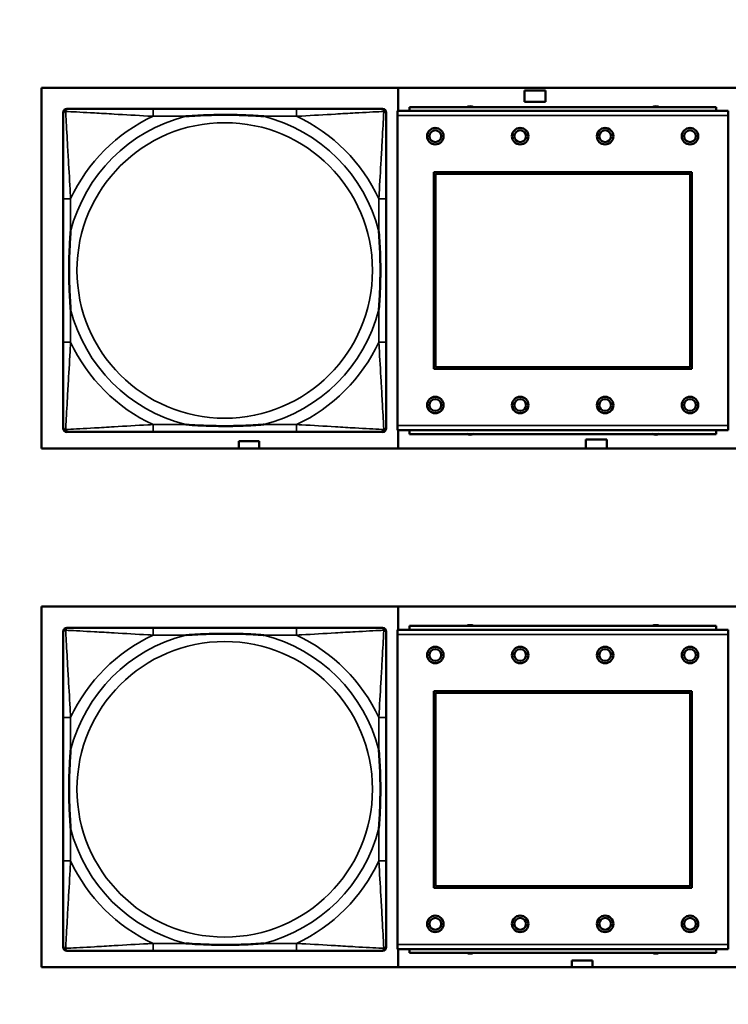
# Model space of a CAD drawing. Header units: inches. Extents: x 0.2 to 58.8, y 1.7 to 68.8.
# Tile 242 of 256: x 50.1 to 51.6, y 44.7 to 46.8. Entities that reach past the tile are written whole.
import ezdxf

# ---------------------------------------------------------------- set-up
doc = ezdxf.new("R2010")
doc.units = ezdxf.units.IN
doc.header["$MEASUREMENT"] = 0
for name, color, linetype, lineweight in [('Dimension (ANSI)', 7, 'Continuous', 25), ('Visible (ANSI)', 7, 'Continuous', 50), ('Visible Narrow (ANSI)', 7, 'Continuous', 35)]:
    doc.layers.add(name, color=color, linetype=linetype, lineweight=lineweight)
doc.styles.add('Note Text (ANSI)', font='tahoma.ttf')
doc.dimstyles.new('Default (ANSI)', dxfattribs={"dimtxt": 0.5, "dimasz": 0.098425, "dimexe": 0.125, "dimexo": 0.0625, "dimgap": 0.031496, "dimtad": 0, "dimtih": 1, "dimtoh": 1, "dimrnd": 1e-08, "dimzin": 4, "dimdsep": 46, "dimtxsty": 'Note Text (ANSI)', "dimcen": 0.09, "dimdle": 0.393701, "dimclrd": 256, "dimclre": 256, "dimclrt": 256, "dimadec": 0, "dimazin": 1, "dimtfac": 1, "dimtofl": 0, "dimtmove": 0, "dimatfit": 3, "dimfxl": 1, "dimtolj": 1, "dimtzin": 4, "dimlwd": -1, "dimlwe": -1, "dimarcsym": 0})

# ---------------------------------------------------------------- blocks, each defined once
blk = doc.blocks.new('*D10')
at = {"layer": 'Defpoints', "color": 0}
for p in [(53.6854, 65.0122), (49.0566, 40.8796), (56.9137, 40.8796)]:
    blk.add_point(p, dxfattribs=at)
at = {"layer": 'Dimension (ANSI)'}
for p, q in [((53.7479, 65.0122), (57.0387, 65.0122)), ((56.9137, 64.9138), (56.9137, 55.1839)), ((56.9137, 40.978), (56.9137, 54.4668)), ((49.1191, 40.8796), (57.0387, 40.8796))]:
    blk.add_line(p, q, dxfattribs=at)
for points in [[(56.8973, 64.9138), (56.9301, 64.9138), (56.9137, 65.0122)], [(56.8973, 40.978), (56.9301, 40.978), (56.9137, 40.8796)]]:
    blk.add_solid(points, dxfattribs=at)
at = {"layer": 'Dimension (ANSI)', "insert": (54.8793, 55.1524), "char_height": 0.5, "attachment_point": 1, "style": 'Note Text (ANSI)'}
blk.add_mtext('\\A1;24.13 [613.0]', dxfattribs=at)

msp = doc.modelspace()

# ---------------------------------------------------------------- linework, layer by layer
at = {"layer": 'Visible (ANSI)'}
for p, q in [((50.1552, 45.8777), (50.1552, 46.6427)), ((50.1552, 46.6427), (52.3602, 46.6427)), ((50.9115, 46.5934), (50.9115, 46.6427)), ((51.1795, 46.6129), (51.1795, 46.6369)), ((51.1795, 46.6369), (51.2235, 46.6369)), ((51.2235, 46.6369), (51.2235, 46.6129)), ((50.209, 46.5977), (50.213, 46.5977)), ((50.6957, 46.5977), (50.3917, 46.5977)), ((50.8744, 46.5977), (50.8783, 46.5977)), ((51.5856, 46.6014), (50.9356, 46.6014)), ((50.9356, 46.5934), (50.9356, 46.6014)), ((51.2235, 46.6129), (51.1795, 46.6129)), ((51.5856, 46.6014), (51.5856, 46.5934)), ((50.2012, 45.9205), (50.2012, 46.5898)), ((50.8862, 46.5898), (50.8862, 46.5859)), ((51.6111, 46.5934), (50.9101, 46.5934)), ((50.9101, 46.5834), (50.9101, 46.5934)), ((50.9101, 46.5834), (50.9101, 45.9264)), ((51.6111, 46.5934), (51.6111, 46.5834)), ((51.6111, 45.9264), (51.6111, 46.5834)), ((50.9871, 46.0464), (50.9871, 46.4634)), ((50.9871, 46.4634), (51.5341, 46.4634)), ((50.9907, 46.4598), (51.5305, 46.4598)), ((50.9907, 46.05), (50.9907, 46.4598)), ((51.5305, 46.4598), (51.5305, 46.05)), ((51.5341, 46.4634), (51.5341, 46.0464)), ((50.2012, 46.4072), (50.2012, 46.1032)), ((50.8862, 46.1032), (50.8862, 46.4072)), ((51.5341, 46.0464), (50.9871, 46.0464)), ((51.5305, 46.05), (50.9907, 46.05)), ((50.9101, 45.9164), (50.9101, 45.9264)), ((51.6111, 45.9264), (51.6111, 45.9164)), ((50.8783, 45.9127), (50.209, 45.9127)), ((50.3917, 45.9127), (50.6957, 45.9127)), ((50.8862, 45.9245), (50.8862, 45.9205)), ((50.9101, 45.9164), (51.6111, 45.9164)), ((50.9115, 45.8777), (50.9115, 45.9164)), ((50.9356, 45.9164), (50.9356, 45.9084)), ((51.5856, 45.9084), (50.9356, 45.9084)), ((51.5856, 45.9084), (51.5856, 45.9164)), ((50.5735, 45.8777), (50.5735, 45.8929)), ((50.5735, 45.8929), (50.6165, 45.8929)), ((50.6165, 45.8929), (50.6165, 45.8777)), ((51.3095, 45.8969), (51.3535, 45.8969)), ((51.3095, 45.8777), (51.3095, 45.8969)), ((51.3535, 45.8969), (51.3535, 45.8777)), ((52.3602, 45.8777), (50.1552, 45.8777)), ((50.1552, 44.7777), (50.1552, 45.5427)), ((50.1552, 45.5427), (52.3602, 45.5427)), ((50.9115, 45.4934), (50.9115, 45.5427)), ((50.2012, 44.8205), (50.2012, 45.4898)), ((50.209, 45.4977), (50.213, 45.4977)), ((50.6957, 45.4977), (50.3917, 45.4977)), ((50.8744, 45.4977), (50.8783, 45.4977)), ((50.8862, 45.4898), (50.8862, 45.4859)), ((51.6111, 45.4934), (50.9101, 45.4934)), ((50.9101, 45.4834), (50.9101, 45.4934)), ((51.5856, 45.5014), (50.9356, 45.5014)), ((50.9356, 45.4934), (50.9356, 45.5014)), ((51.5856, 45.5014), (51.5856, 45.4934)), ((51.6111, 45.4934), (51.6111, 45.4834)), ((50.9101, 45.4834), (50.9101, 44.8264)), ((51.6111, 44.8264), (51.6111, 45.4834)), ((50.9871, 44.9464), (50.9871, 45.3634)), ((50.9871, 45.3634), (51.5341, 45.3634)), ((51.5341, 45.3634), (51.5341, 44.9464)), ((50.9907, 45.3598), (51.5305, 45.3598)), ((50.9907, 44.95), (50.9907, 45.3598)), ((51.5305, 45.3598), (51.5305, 44.95)), ((50.2012, 45.3072), (50.2012, 45.0032)), ((50.8862, 45.0032), (50.8862, 45.3072)), ((51.5341, 44.9464), (50.9871, 44.9464)), ((51.5305, 44.95), (50.9907, 44.95)), ((50.8862, 44.8245), (50.8862, 44.8205)), ((50.9101, 44.8164), (50.9101, 44.8264)), ((51.6111, 44.8264), (51.6111, 44.8164)), ((50.8783, 44.8127), (50.209, 44.8127)), ((50.3917, 44.8127), (50.6957, 44.8127)), ((50.9101, 44.8164), (51.6111, 44.8164)), ((50.9115, 44.7777), (50.9115, 44.8164)), ((50.9356, 44.8164), (50.9356, 44.8084)), ((51.5856, 44.8084), (50.9356, 44.8084)), ((51.5856, 44.8084), (51.5856, 44.8164)), ((51.2795, 44.7777), (51.2795, 44.7919)), ((51.2795, 44.7919), (51.3235, 44.7919)), ((51.3235, 44.7919), (51.3235, 44.7777)), ((52.3602, 44.7777), (50.1552, 44.7777))]:
    msp.add_line(p, q, dxfattribs=at)
for centre, radius in [((50.9901, 46.5398), 0.0175), ((50.9901, 46.5398), 0.0125), ((51.1701, 46.5398), 0.0175), ((51.1701, 46.5398), 0.0125), ((51.3501, 46.5398), 0.0175), ((51.3501, 46.5398), 0.0125), ((51.5301, 46.5398), 0.0175), ((51.5301, 46.5398), 0.0125), ((50.9901, 45.9698), 0.0175), ((50.9901, 45.9698), 0.0125), ((51.1701, 45.9698), 0.0175), ((51.1701, 45.9698), 0.0125), ((51.3501, 45.9698), 0.0175), ((51.3501, 45.9698), 0.0125), ((51.5301, 45.9698), 0.0175), ((51.5301, 45.9698), 0.0125), ((50.9901, 45.4398), 0.0175), ((50.9901, 45.4398), 0.0125), ((51.1701, 45.4398), 0.0175), ((51.1701, 45.4398), 0.0125), ((51.3501, 45.4398), 0.0175), ((51.3501, 45.4398), 0.0125), ((51.5301, 45.4398), 0.0175), ((51.5301, 45.4398), 0.0125), ((50.9901, 44.8698), 0.0175), ((50.9901, 44.8698), 0.0125), ((51.1701, 44.8698), 0.0175), ((51.1701, 44.8698), 0.0125), ((51.3501, 44.8698), 0.0175), ((51.3501, 44.8698), 0.0125), ((51.5301, 44.8698), 0.0175), ((51.5301, 44.8698), 0.0125)]:
    msp.add_circle(centre, radius, dxfattribs=at)
for centre, radius, start, end in [((50.213, 46.5859), 0.0118, 90, 180), ((50.209, 46.5898), 0.00787, 90, 180), ((50.8744, 46.5859), 0.0118, 0, 90), ((50.8783, 46.5898), 0.00787, 0, 90), ((51.064, 46.5858), 0.0175, 63.5005, 116.4995), ((51.4577, 46.5858), 0.0175, 63.5005, 116.4995), ((50.213, 45.9245), 0.0118, 180, 270), ((50.209, 45.9205), 0.00787, 180, 270), ((50.8744, 45.9245), 0.0118, 270, 360), ((50.8783, 45.9205), 0.00787, 270, 0), ((51.064, 45.9244), 0.0175, 245.4758, 294.5242), ((51.4577, 45.9244), 0.0175, 245.4758, 294.5242), ((50.213, 45.4859), 0.0118, 90, 180), ((50.209, 45.4898), 0.00787, 90, 180), ((50.8744, 45.4859), 0.0118, 0, 90), ((50.8783, 45.4898), 0.00787, 0, 90), ((51.064, 45.4858), 0.0175, 63.5005, 116.4995), ((51.4577, 45.4858), 0.0175, 63.5005, 116.4995), ((50.213, 44.8245), 0.0118, 180, 270), ((50.209, 44.8205), 0.00787, 180, 270), ((50.8744, 44.8245), 0.0118, 270, 360), ((50.8783, 44.8205), 0.00787, 270, 0), ((51.064, 44.8244), 0.0175, 245.4758, 294.5242), ((51.4577, 44.8244), 0.0175, 245.4758, 294.5242)]:
    msp.add_arc(centre, radius, start, end, dxfattribs=at)
for points, knots in [([(50.3917, 46.5977), (50.3882, 46.5977), (50.3846, 46.5977), (50.381, 46.5977), (50.3478, 46.5977), (50.3141, 46.5977), (50.2832, 46.5977), (50.2563, 46.5977), (50.2307, 46.5977), (50.2173, 46.5977), (50.2157, 46.5977), (50.2142, 46.5977), (50.213, 46.5977)], [0, 0, 0, 0, 0.0272471, 0.0272471, 0.0272471, 0.2790553, 0.2790553, 0.2790553, 0.4988354, 0.4988354, 0.4988354, 0.5252205, 0.5252205, 0.5252205, 0.5252205]), ([(50.8744, 46.5977), (50.8595, 46.5977), (50.8179, 46.5977), (50.7773, 46.5977), (50.7507, 46.5977), (50.7229, 46.5977), (50.6957, 46.5977)], [-0.5252205, -0.5252205, -0.5252205, -0.5252205, -0.20743, -0.20743, -0.20743, 0, 0, 0, 0]), ([(50.2012, 46.5859), (50.2012, 46.571), (50.2012, 46.5294), (50.2012, 46.4888), (50.2012, 46.4622), (50.2012, 46.4344), (50.2012, 46.4072)], [-0.5252205, -0.5252205, -0.5252205, -0.5252205, -0.20743, -0.20743, -0.20743, 0, 0, 0, 0]), ([(50.4609, 46.582), (50.4614, 46.582), (50.4618, 46.582), (50.4783, 46.5833), (50.4944, 46.5841), (50.5173, 46.5848), (50.524, 46.585), (50.5332, 46.5851), (50.5357, 46.5851), (50.5398, 46.5851), (50.5414, 46.5851), (50.5445, 46.5851), (50.546, 46.5851), (50.5496, 46.5851), (50.5516, 46.5851), (50.5578, 46.5851), (50.562, 46.585), (50.5717, 46.5848), (50.5773, 46.5846), (50.597, 46.5839), (50.6111, 46.5831), (50.6256, 46.582), (50.626, 46.582), (50.6264, 46.582)], [-0.416114, -0.416114, -0.416114, -0.416114, -0.4127691, -0.4127691, -0.2896446, -0.2896446, -0.2388934, -0.2388934, -0.2201881, -0.2201881, -0.2080204, -0.2080204, -0.196499, -0.196499, -0.1809939, -0.1809939, -0.149741, -0.149741, -0.1073162, -0.1073162, 0, 0, 0.0033356, 0.0033356, 0.0033356, 0.0033356]), ([(50.8862, 46.4072), (50.8862, 46.4107), (50.8862, 46.4143), (50.8862, 46.4179), (50.8862, 46.4511), (50.8862, 46.4848), (50.8862, 46.5157), (50.8862, 46.5426), (50.8862, 46.5682), (50.8862, 46.5816), (50.8862, 46.5832), (50.8862, 46.5847), (50.8862, 46.5859)], [0, 0, 0, 0, 0.0272471, 0.0272471, 0.0272471, 0.2790553, 0.2790553, 0.2790553, 0.4988354, 0.4988354, 0.4988354, 0.5252205, 0.5252205, 0.5252205, 0.5252205]), ([(50.2169, 46.1724), (50.2169, 46.1729), (50.2169, 46.1733), (50.2156, 46.1898), (50.2148, 46.2059), (50.2141, 46.2288), (50.2139, 46.2355), (50.2138, 46.2447), (50.2138, 46.2472), (50.2138, 46.2513), (50.2138, 46.2529), (50.2138, 46.256), (50.2138, 46.2575), (50.2138, 46.2611), (50.2138, 46.2631), (50.2138, 46.2693), (50.2139, 46.2735), (50.2141, 46.2832), (50.2143, 46.2888), (50.215, 46.3085), (50.2158, 46.3226), (50.2169, 46.3371), (50.2169, 46.3375), (50.2169, 46.3379)], [-0.416114, -0.416114, -0.416114, -0.416114, -0.4127691, -0.4127691, -0.2896446, -0.2896446, -0.2388934, -0.2388934, -0.2201881, -0.2201881, -0.2080204, -0.2080204, -0.196499, -0.196499, -0.1809939, -0.1809939, -0.149741, -0.149741, -0.1073162, -0.1073162, 0, 0, 0.0033356, 0.0033356, 0.0033356, 0.0033356]), ([(50.8705, 46.3379), (50.8705, 46.3375), (50.8705, 46.3371), (50.8718, 46.3206), (50.8726, 46.3045), (50.8733, 46.2816), (50.8735, 46.2749), (50.8736, 46.2657), (50.8736, 46.2632), (50.8736, 46.2591), (50.8736, 46.2575), (50.8736, 46.2544), (50.8736, 46.2529), (50.8736, 46.2493), (50.8736, 46.2472), (50.8736, 46.2411), (50.8735, 46.2369), (50.8733, 46.2272), (50.8731, 46.2216), (50.8724, 46.2018), (50.8716, 46.1878), (50.8705, 46.1733), (50.8705, 46.1729), (50.8705, 46.1724)], [-0.416114, -0.416114, -0.416114, -0.416114, -0.4127691, -0.4127691, -0.2896446, -0.2896446, -0.2388934, -0.2388934, -0.2201881, -0.2201881, -0.2080204, -0.2080204, -0.196499, -0.196499, -0.1809939, -0.1809939, -0.149741, -0.149741, -0.1073162, -0.1073162, 0, 0, 0.0033356, 0.0033356, 0.0033356, 0.0033356]), ([(50.2012, 46.1032), (50.2012, 46.076), (50.2012, 46.0482), (50.2012, 46.0216), (50.2012, 45.981), (50.2012, 45.9394), (50.2012, 45.9245)], [3.9382945, 3.9382945, 3.9382945, 3.9382945, 4.1457245, 4.1457245, 4.1457245, 4.463515, 4.463515, 4.463515, 4.463515]), ([(50.8862, 45.9245), (50.8862, 45.9394), (50.8862, 45.981), (50.8862, 46.0216), (50.8862, 46.0482), (50.8862, 46.076), (50.8862, 46.1032)], [-0.5252205, -0.5252205, -0.5252205, -0.5252205, -0.20743, -0.20743, -0.20743, 0, 0, 0, 0]), ([(50.6264, 45.9284), (50.626, 45.9284), (50.6256, 45.9284), (50.6111, 45.9273), (50.597, 45.9265), (50.5773, 45.9258), (50.5717, 45.9256), (50.562, 45.9254), (50.5578, 45.9253), (50.5516, 45.9253), (50.5496, 45.9253), (50.546, 45.9253), (50.5445, 45.9253), (50.5414, 45.9253), (50.5398, 45.9253), (50.5357, 45.9253), (50.5332, 45.9253), (50.524, 45.9254), (50.5173, 45.9256), (50.4944, 45.9263), (50.4783, 45.9271), (50.4618, 45.9284), (50.4614, 45.9284), (50.4609, 45.9284)], [-0.4149464, -0.4149464, -0.4149464, -0.4149464, -0.41162, -0.41162, -0.3046026, -0.3046026, -0.2622958, -0.2622958, -0.23113, -0.23113, -0.215668, -0.215668, -0.2041787, -0.2041787, -0.1920448, -0.1920448, -0.1733916, -0.1733916, -0.1227817, -0.1227817, 0, 0, 0.0033356, 0.0033356, 0.0033356, 0.0033356]), ([(50.213, 45.9127), (50.2279, 45.9127), (50.2695, 45.9127), (50.3101, 45.9127), (50.3367, 45.9127), (50.3645, 45.9127), (50.3917, 45.9127)], [-0.5252205, -0.5252205, -0.5252205, -0.5252205, -0.20743, -0.20743, -0.20743, 0, 0, 0, 0]), ([(50.6957, 45.9127), (50.7229, 45.9127), (50.7507, 45.9127), (50.7773, 45.9127), (50.8179, 45.9127), (50.8595, 45.9127), (50.8744, 45.9127)], [3.9382945, 3.9382945, 3.9382945, 3.9382945, 4.1457245, 4.1457245, 4.1457245, 4.463515, 4.463515, 4.463515, 4.463515]), ([(50.3917, 45.4977), (50.3882, 45.4977), (50.3846, 45.4977), (50.381, 45.4977), (50.3478, 45.4977), (50.3141, 45.4977), (50.2832, 45.4977), (50.2563, 45.4977), (50.2307, 45.4977), (50.2173, 45.4977), (50.2157, 45.4977), (50.2142, 45.4977), (50.213, 45.4977)], [0, 0, 0, 0, 0.0272471, 0.0272471, 0.0272471, 0.2790553, 0.2790553, 0.2790553, 0.4988354, 0.4988354, 0.4988354, 0.5252205, 0.5252205, 0.5252205, 0.5252205]), ([(50.8744, 45.4977), (50.8595, 45.4977), (50.8179, 45.4977), (50.7773, 45.4977), (50.7507, 45.4977), (50.7229, 45.4977), (50.6957, 45.4977)], [-0.5252205, -0.5252205, -0.5252205, -0.5252205, -0.20743, -0.20743, -0.20743, 0, 0, 0, 0]), ([(50.2012, 45.4859), (50.2012, 45.471), (50.2012, 45.4294), (50.2012, 45.3888), (50.2012, 45.3622), (50.2012, 45.3344), (50.2012, 45.3072)], [-0.5252205, -0.5252205, -0.5252205, -0.5252205, -0.20743, -0.20743, -0.20743, 0, 0, 0, 0]), ([(50.4609, 45.482), (50.4614, 45.482), (50.4618, 45.482), (50.4783, 45.4833), (50.4944, 45.4841), (50.5173, 45.4848), (50.524, 45.485), (50.5332, 45.4851), (50.5357, 45.4851), (50.5398, 45.4851), (50.5414, 45.4851), (50.5445, 45.4851), (50.546, 45.4851), (50.5496, 45.4851), (50.5516, 45.4851), (50.5578, 45.4851), (50.562, 45.485), (50.5717, 45.4848), (50.5773, 45.4846), (50.597, 45.4839), (50.6111, 45.4831), (50.6256, 45.482), (50.626, 45.482), (50.6264, 45.482)], [-0.416114, -0.416114, -0.416114, -0.416114, -0.4127691, -0.4127691, -0.2896446, -0.2896446, -0.2388934, -0.2388934, -0.2201881, -0.2201881, -0.2080204, -0.2080204, -0.196499, -0.196499, -0.1809939, -0.1809939, -0.149741, -0.149741, -0.1073162, -0.1073162, 0, 0, 0.0033356, 0.0033356, 0.0033356, 0.0033356]), ([(50.8862, 45.3072), (50.8862, 45.3107), (50.8862, 45.3143), (50.8862, 45.3179), (50.8862, 45.3511), (50.8862, 45.3848), (50.8862, 45.4157), (50.8862, 45.4426), (50.8862, 45.4682), (50.8862, 45.4816), (50.8862, 45.4832), (50.8862, 45.4847), (50.8862, 45.4859)], [0, 0, 0, 0, 0.0272471, 0.0272471, 0.0272471, 0.2790553, 0.2790553, 0.2790553, 0.4988354, 0.4988354, 0.4988354, 0.5252205, 0.5252205, 0.5252205, 0.5252205]), ([(50.2169, 45.0724), (50.2169, 45.0729), (50.2169, 45.0733), (50.2156, 45.0898), (50.2148, 45.1059), (50.2141, 45.1288), (50.2139, 45.1355), (50.2138, 45.1447), (50.2138, 45.1472), (50.2138, 45.1513), (50.2138, 45.1529), (50.2138, 45.156), (50.2138, 45.1575), (50.2138, 45.1611), (50.2138, 45.1631), (50.2138, 45.1693), (50.2139, 45.1735), (50.2141, 45.1832), (50.2143, 45.1888), (50.215, 45.2085), (50.2158, 45.2226), (50.2169, 45.2371), (50.2169, 45.2375), (50.2169, 45.2379)], [-0.416114, -0.416114, -0.416114, -0.416114, -0.4127691, -0.4127691, -0.2896446, -0.2896446, -0.2388934, -0.2388934, -0.2201881, -0.2201881, -0.2080204, -0.2080204, -0.196499, -0.196499, -0.1809939, -0.1809939, -0.149741, -0.149741, -0.1073162, -0.1073162, 0, 0, 0.0033356, 0.0033356, 0.0033356, 0.0033356]), ([(50.8705, 45.2379), (50.8705, 45.2375), (50.8705, 45.2371), (50.8718, 45.2206), (50.8726, 45.2045), (50.8733, 45.1816), (50.8735, 45.1749), (50.8736, 45.1657), (50.8736, 45.1632), (50.8736, 45.1591), (50.8736, 45.1575), (50.8736, 45.1544), (50.8736, 45.1529), (50.8736, 45.1493), (50.8736, 45.1472), (50.8736, 45.1411), (50.8735, 45.1369), (50.8733, 45.1272), (50.8731, 45.1216), (50.8724, 45.1018), (50.8716, 45.0878), (50.8705, 45.0733), (50.8705, 45.0729), (50.8705, 45.0724)], [-0.416114, -0.416114, -0.416114, -0.416114, -0.4127691, -0.4127691, -0.2896446, -0.2896446, -0.2388934, -0.2388934, -0.2201881, -0.2201881, -0.2080204, -0.2080204, -0.196499, -0.196499, -0.1809939, -0.1809939, -0.149741, -0.149741, -0.1073162, -0.1073162, 0, 0, 0.0033356, 0.0033356, 0.0033356, 0.0033356]), ([(50.2012, 45.0032), (50.2012, 44.976), (50.2012, 44.9482), (50.2012, 44.9216), (50.2012, 44.881), (50.2012, 44.8394), (50.2012, 44.8245)], [3.9382945, 3.9382945, 3.9382945, 3.9382945, 4.1457245, 4.1457245, 4.1457245, 4.463515, 4.463515, 4.463515, 4.463515]), ([(50.8862, 44.8245), (50.8862, 44.8394), (50.8862, 44.881), (50.8862, 44.9216), (50.8862, 44.9482), (50.8862, 44.976), (50.8862, 45.0032)], [-0.5252205, -0.5252205, -0.5252205, -0.5252205, -0.20743, -0.20743, -0.20743, 0, 0, 0, 0]), ([(50.6264, 44.8284), (50.626, 44.8284), (50.6256, 44.8284), (50.6111, 44.8273), (50.597, 44.8265), (50.5773, 44.8258), (50.5717, 44.8256), (50.562, 44.8254), (50.5578, 44.8253), (50.5516, 44.8253), (50.5496, 44.8253), (50.546, 44.8253), (50.5445, 44.8253), (50.5414, 44.8253), (50.5398, 44.8253), (50.5357, 44.8253), (50.5332, 44.8253), (50.524, 44.8254), (50.5173, 44.8256), (50.4944, 44.8263), (50.4783, 44.8271), (50.4618, 44.8284), (50.4614, 44.8284), (50.4609, 44.8284)], [-0.4149464, -0.4149464, -0.4149464, -0.4149464, -0.41162, -0.41162, -0.3046026, -0.3046026, -0.2622958, -0.2622958, -0.23113, -0.23113, -0.215668, -0.215668, -0.2041787, -0.2041787, -0.1920448, -0.1920448, -0.1733916, -0.1733916, -0.1227817, -0.1227817, 0, 0, 0.0033356, 0.0033356, 0.0033356, 0.0033356]), ([(50.213, 44.8127), (50.2279, 44.8127), (50.2695, 44.8127), (50.3101, 44.8127), (50.3367, 44.8127), (50.3645, 44.8127), (50.3917, 44.8127)], [-0.5252205, -0.5252205, -0.5252205, -0.5252205, -0.20743, -0.20743, -0.20743, 0, 0, 0, 0]), ([(50.6957, 44.8127), (50.7229, 44.8127), (50.7507, 44.8127), (50.7773, 44.8127), (50.8179, 44.8127), (50.8595, 44.8127), (50.8744, 44.8127)], [3.9382945, 3.9382945, 3.9382945, 3.9382945, 4.1457245, 4.1457245, 4.1457245, 4.463515, 4.463515, 4.463515, 4.463515])]:
    msp.add_open_spline(points, degree=3, knots=knots, dxfattribs=at)
at = {"layer": 'Visible Narrow (ANSI)'}
for p, q in [((50.3917, 46.5977), (50.3917, 46.582)), ((50.6957, 46.5977), (50.6957, 46.582)), ((50.3917, 46.582), (50.4609, 46.582)), ((50.6264, 46.582), (50.6957, 46.582)), ((50.9101, 46.5834), (51.6111, 46.5834)), ((50.2169, 46.4072), (50.2012, 46.4072)), ((50.2169, 46.3379), (50.2169, 46.4072)), ((50.8862, 46.4072), (50.8705, 46.4072)), ((50.8705, 46.4072), (50.8705, 46.3379)), ((50.2169, 46.1032), (50.2169, 46.1724)), ((50.8705, 46.1724), (50.8705, 46.1032)), ((50.2169, 46.1032), (50.2012, 46.1032)), ((50.8862, 46.1032), (50.8705, 46.1032)), ((50.3917, 45.9284), (50.3917, 45.9127)), ((50.4609, 45.9284), (50.3917, 45.9284)), ((50.6957, 45.9284), (50.6264, 45.9284)), ((50.6957, 45.9284), (50.6957, 45.9127)), ((51.6111, 45.9264), (50.9101, 45.9264)), ((50.3917, 45.4977), (50.3917, 45.482)), ((50.6957, 45.4977), (50.6957, 45.482)), ((50.3917, 45.482), (50.4609, 45.482)), ((50.6264, 45.482), (50.6957, 45.482)), ((50.9101, 45.4834), (51.6111, 45.4834)), ((50.2169, 45.3072), (50.2012, 45.3072)), ((50.2169, 45.2379), (50.2169, 45.3072)), ((50.8862, 45.3072), (50.8705, 45.3072)), ((50.8705, 45.3072), (50.8705, 45.2379)), ((50.2169, 45.0032), (50.2169, 45.0724)), ((50.8705, 45.0724), (50.8705, 45.0032)), ((50.2169, 45.0032), (50.2012, 45.0032)), ((50.8862, 45.0032), (50.8705, 45.0032)), ((50.3917, 44.8284), (50.3917, 44.8127)), ((50.4609, 44.8284), (50.3917, 44.8284)), ((50.6957, 44.8284), (50.6264, 44.8284)), ((50.6957, 44.8284), (50.6957, 44.8127)), ((51.6111, 44.8264), (50.9101, 44.8264))]:
    msp.add_line(p, q, dxfattribs=at)
for centre in [(50.5437, 46.2552), (50.5437, 45.1552)]:
    msp.add_circle(centre, 0.3133, dxfattribs=at)
for centre, radius, start, end in [((50.5437, 46.2552), 0.3371, 104.2103, 165.7897), ((50.5437, 46.2552), 0.3604, 114.9407, 155.0593), ((50.5437, 46.2552), 0.3371, 14.2103, 75.7897), ((50.5437, 46.2552), 0.3604, 24.9407, 65.0593), ((50.5437, 46.2552), 0.3371, 194.2103, 255.7897), ((50.5437, 46.2552), 0.3371, 284.2103, 345.7897), ((50.5437, 46.2552), 0.3604, 204.9407, 245.0593), ((50.5437, 46.2552), 0.3604, 294.9407, 335.0593), ((50.5437, 45.1552), 0.3371, 104.2103, 165.7897), ((50.5437, 45.1552), 0.3604, 114.9407, 155.0593), ((50.5437, 45.1552), 0.3371, 14.2103, 75.7897), ((50.5437, 45.1552), 0.3604, 24.9407, 65.0593), ((50.5437, 45.1552), 0.3371, 194.2103, 255.7897), ((50.5437, 45.1552), 0.3371, 284.2103, 345.7897), ((50.5437, 45.1552), 0.3604, 204.9407, 245.0593), ((50.5437, 45.1552), 0.3604, 294.9407, 335.0593)]:
    msp.add_arc(centre, radius, start, end, dxfattribs=at)
for points, knots in [([(50.2065, 46.5924), (50.2066, 46.593), (50.2069, 46.5936), (50.2074, 46.5946), (50.2077, 46.5951), (50.2083, 46.5958), (50.2086, 46.5961), (50.209, 46.5964), (50.2091, 46.5965), (50.2095, 46.5968), (50.2097, 46.5969), (50.2104, 46.5972), (50.2108, 46.5974), (50.2118, 46.5976), (50.2124, 46.5977), (50.213, 46.5977)], [-0.00012419, -0.00012419, -0.00012419, -0.00012419, 0.00449537, 0.00449537, 0.00977487, 0.00977487, 0.01307456, 0.01307456, 0.0147244, 0.0147244, 0.01736415, 0.01736415, 0.02158775, 0.02158775, 0.02627331, 0.02627331, 0.02627331, 0.02627331]), ([(50.8744, 46.5977), (50.875, 46.5977), (50.8756, 46.5976), (50.8766, 46.5974), (50.877, 46.5972), (50.8776, 46.5969), (50.8779, 46.5968), (50.8783, 46.5965), (50.8784, 46.5964), (50.8788, 46.5961), (50.8791, 46.5958), (50.8797, 46.5951), (50.88, 46.5946), (50.8805, 46.5936), (50.8808, 46.593), (50.8809, 46.5924)], [-0.02627331, -0.02627331, -0.02627331, -0.02627331, -0.02158775, -0.02158775, -0.01736415, -0.01736415, -0.0147244, -0.0147244, -0.01307456, -0.01307456, -0.00977487, -0.00977487, -0.00449537, -0.00449537, 0.00012419, 0.00012419, 0.00012419, 0.00012419]), ([(50.2012, 46.5859), (50.2012, 46.5865), (50.2013, 46.5871), (50.2015, 46.5881), (50.2017, 46.5885), (50.202, 46.5891), (50.2021, 46.5894), (50.2024, 46.5898), (50.2025, 46.5899), (50.2028, 46.5903), (50.2031, 46.5906), (50.2038, 46.5912), (50.2043, 46.5915), (50.2053, 46.592), (50.2059, 46.5923), (50.2065, 46.5924)], [-0.02627331, -0.02627331, -0.02627331, -0.02627331, -0.02158775, -0.02158775, -0.01736415, -0.01736415, -0.0147244, -0.0147244, -0.01307456, -0.01307456, -0.00977487, -0.00977487, -0.00449537, -0.00449537, 0.00012419, 0.00012419, 0.00012419, 0.00012419]), ([(50.2169, 46.4072), (50.2167, 46.4109), (50.2165, 46.4147), (50.215, 46.442), (50.2136, 46.4662), (50.2114, 46.5041), (50.2105, 46.5181), (50.2085, 46.5533), (50.2075, 46.5735), (50.2066, 46.5889), (50.2066, 46.5907), (50.2065, 46.5924)], [0, 0, 0, 0, 0.0278591, 0.0278591, 0.201273, 0.201273, 0.3066357, 0.3066357, 0.475216, 0.475216, 0.5007189, 0.5007189, 0.5007189, 0.5007189]), ([(50.2065, 46.5924), (50.2082, 46.5923), (50.21, 46.5922), (50.2254, 46.5914), (50.2455, 46.5903), (50.2808, 46.5884), (50.2948, 46.5875), (50.3327, 46.5853), (50.3569, 46.5839), (50.3842, 46.5824), (50.388, 46.5822), (50.3917, 46.582)], [-0.5007189, -0.5007189, -0.5007189, -0.5007189, -0.475216, -0.475216, -0.3066357, -0.3066357, -0.201273, -0.201273, -0.0278591, -0.0278591, 0, 0, 0, 0]), ([(50.6957, 46.582), (50.6994, 46.5822), (50.7032, 46.5824), (50.7305, 46.5839), (50.7547, 46.5853), (50.7926, 46.5875), (50.8066, 46.5884), (50.8418, 46.5903), (50.862, 46.5914), (50.8774, 46.5922), (50.8792, 46.5923), (50.8809, 46.5924)], [0, 0, 0, 0, 0.0278591, 0.0278591, 0.201273, 0.201273, 0.3066357, 0.3066357, 0.475216, 0.475216, 0.5007189, 0.5007189, 0.5007189, 0.5007189]), ([(50.8809, 46.5924), (50.8808, 46.5907), (50.8807, 46.5889), (50.8799, 46.5735), (50.8788, 46.5533), (50.8769, 46.5181), (50.876, 46.5041), (50.8738, 46.4662), (50.8724, 46.442), (50.8709, 46.4147), (50.8707, 46.4109), (50.8705, 46.4072)], [-0.5007189, -0.5007189, -0.5007189, -0.5007189, -0.475216, -0.475216, -0.3066357, -0.3066357, -0.201273, -0.201273, -0.0278591, -0.0278591, 0, 0, 0, 0]), ([(50.8809, 46.5924), (50.8815, 46.5923), (50.8821, 46.592), (50.8831, 46.5915), (50.8836, 46.5912), (50.8843, 46.5906), (50.8846, 46.5903), (50.8849, 46.5899), (50.885, 46.5898), (50.8853, 46.5894), (50.8854, 46.5891), (50.8857, 46.5885), (50.8859, 46.5881), (50.8861, 46.5871), (50.8862, 46.5865), (50.8862, 46.5859)], [-0.00012419, -0.00012419, -0.00012419, -0.00012419, 0.00449537, 0.00449537, 0.00977487, 0.00977487, 0.01307456, 0.01307456, 0.0147244, 0.0147244, 0.01736415, 0.01736415, 0.02158775, 0.02158775, 0.02627331, 0.02627331, 0.02627331, 0.02627331]), ([(50.2065, 45.918), (50.2066, 45.9197), (50.2066, 45.9215), (50.2075, 45.9369), (50.2085, 45.957), (50.2105, 45.9923), (50.2114, 46.0063), (50.2136, 46.0442), (50.215, 46.0684), (50.2165, 46.0957), (50.2167, 46.0995), (50.2169, 46.1032)], [-4.4390134, -4.4390134, -4.4390134, -4.4390134, -4.4135105, -4.4135105, -4.2449302, -4.2449302, -4.1395675, -4.1395675, -3.9661536, -3.9661536, -3.9382945, -3.9382945, -3.9382945, -3.9382945]), ([(50.8705, 46.1032), (50.8707, 46.0995), (50.8709, 46.0957), (50.8724, 46.0684), (50.8738, 46.0442), (50.876, 46.0063), (50.8769, 45.9923), (50.8788, 45.957), (50.8799, 45.9369), (50.8807, 45.9215), (50.8808, 45.9197), (50.8809, 45.918)], [0, 0, 0, 0, 0.0278591, 0.0278591, 0.201273, 0.201273, 0.3066357, 0.3066357, 0.475216, 0.475216, 0.5007189, 0.5007189, 0.5007189, 0.5007189]), ([(50.3917, 45.9284), (50.388, 45.9282), (50.3842, 45.928), (50.3569, 45.9265), (50.3327, 45.9251), (50.2948, 45.9229), (50.2808, 45.922), (50.2455, 45.92), (50.2254, 45.919), (50.21, 45.9181), (50.2082, 45.9181), (50.2065, 45.918)], [0, 0, 0, 0, 0.0278591, 0.0278591, 0.201273, 0.201273, 0.3066357, 0.3066357, 0.475216, 0.475216, 0.5007189, 0.5007189, 0.5007189, 0.5007189]), ([(50.8809, 45.918), (50.8792, 45.9181), (50.8774, 45.9181), (50.862, 45.919), (50.8418, 45.92), (50.8066, 45.922), (50.7926, 45.9229), (50.7547, 45.9251), (50.7305, 45.9265), (50.7032, 45.928), (50.6994, 45.9282), (50.6957, 45.9284)], [-4.4390134, -4.4390134, -4.4390134, -4.4390134, -4.4135105, -4.4135105, -4.2449302, -4.2449302, -4.1395675, -4.1395675, -3.9661536, -3.9661536, -3.9382945, -3.9382945, -3.9382945, -3.9382945]), ([(50.2065, 45.918), (50.2059, 45.9181), (50.2053, 45.9184), (50.2043, 45.9189), (50.2038, 45.9192), (50.2031, 45.9198), (50.2028, 45.9201), (50.2025, 45.9205), (50.2024, 45.9206), (50.2021, 45.921), (50.202, 45.9212), (50.2017, 45.9219), (50.2015, 45.9223), (50.2013, 45.9233), (50.2012, 45.9239), (50.2012, 45.9245)], [-0.00012419, -0.00012419, -0.00012419, -0.00012419, 0.00449537, 0.00449537, 0.00977487, 0.00977487, 0.01307456, 0.01307456, 0.0147244, 0.0147244, 0.01736415, 0.01736415, 0.02158775, 0.02158775, 0.02627331, 0.02627331, 0.02627331, 0.02627331]), ([(50.213, 45.9127), (50.2124, 45.9127), (50.2118, 45.9128), (50.2108, 45.913), (50.2104, 45.9132), (50.2097, 45.9135), (50.2095, 45.9136), (50.2091, 45.9139), (50.209, 45.914), (50.2086, 45.9143), (50.2083, 45.9146), (50.2077, 45.9153), (50.2074, 45.9158), (50.2069, 45.9168), (50.2066, 45.9174), (50.2065, 45.918)], [-0.02627331, -0.02627331, -0.02627331, -0.02627331, -0.02158775, -0.02158775, -0.01736415, -0.01736415, -0.0147244, -0.0147244, -0.01307456, -0.01307456, -0.00977487, -0.00977487, -0.00449537, -0.00449537, 0.00012419, 0.00012419, 0.00012419, 0.00012419]), ([(50.8809, 45.918), (50.8808, 45.9174), (50.8805, 45.9168), (50.88, 45.9158), (50.8797, 45.9153), (50.8791, 45.9146), (50.8788, 45.9143), (50.8784, 45.914), (50.8783, 45.9139), (50.8779, 45.9136), (50.8776, 45.9135), (50.877, 45.9132), (50.8766, 45.913), (50.8756, 45.9128), (50.875, 45.9127), (50.8744, 45.9127)], [-0.00012419, -0.00012419, -0.00012419, -0.00012419, 0.00449537, 0.00449537, 0.00977487, 0.00977487, 0.01307456, 0.01307456, 0.0147244, 0.0147244, 0.01736415, 0.01736415, 0.02158775, 0.02158775, 0.02627331, 0.02627331, 0.02627331, 0.02627331]), ([(50.8862, 45.9245), (50.8862, 45.9239), (50.8861, 45.9233), (50.8859, 45.9223), (50.8857, 45.9219), (50.8854, 45.9212), (50.8853, 45.921), (50.885, 45.9206), (50.8849, 45.9205), (50.8846, 45.9201), (50.8843, 45.9198), (50.8836, 45.9192), (50.8831, 45.9189), (50.8821, 45.9184), (50.8815, 45.9181), (50.8809, 45.918)], [-0.02627331, -0.02627331, -0.02627331, -0.02627331, -0.02158775, -0.02158775, -0.01736415, -0.01736415, -0.0147244, -0.0147244, -0.01307456, -0.01307456, -0.00977487, -0.00977487, -0.00449537, -0.00449537, 0.00012419, 0.00012419, 0.00012419, 0.00012419]), ([(50.2012, 45.4859), (50.2012, 45.4865), (50.2013, 45.4871), (50.2015, 45.4881), (50.2017, 45.4885), (50.202, 45.4891), (50.2021, 45.4894), (50.2024, 45.4898), (50.2025, 45.4899), (50.2028, 45.4903), (50.2031, 45.4906), (50.2038, 45.4912), (50.2043, 45.4915), (50.2053, 45.492), (50.2059, 45.4923), (50.2065, 45.4924)], [-0.02627331, -0.02627331, -0.02627331, -0.02627331, -0.02158775, -0.02158775, -0.01736415, -0.01736415, -0.0147244, -0.0147244, -0.01307456, -0.01307456, -0.00977487, -0.00977487, -0.00449537, -0.00449537, 0.00012419, 0.00012419, 0.00012419, 0.00012419]), ([(50.2065, 45.4924), (50.2066, 45.493), (50.2069, 45.4936), (50.2074, 45.4946), (50.2077, 45.4951), (50.2083, 45.4958), (50.2086, 45.4961), (50.209, 45.4964), (50.2091, 45.4965), (50.2095, 45.4968), (50.2097, 45.4969), (50.2104, 45.4972), (50.2108, 45.4974), (50.2118, 45.4976), (50.2124, 45.4977), (50.213, 45.4977)], [-0.00012419, -0.00012419, -0.00012419, -0.00012419, 0.00449537, 0.00449537, 0.00977487, 0.00977487, 0.01307456, 0.01307456, 0.0147244, 0.0147244, 0.01736415, 0.01736415, 0.02158775, 0.02158775, 0.02627331, 0.02627331, 0.02627331, 0.02627331]), ([(50.2169, 45.3072), (50.2167, 45.3109), (50.2165, 45.3147), (50.215, 45.342), (50.2136, 45.3662), (50.2114, 45.4041), (50.2105, 45.4181), (50.2085, 45.4533), (50.2075, 45.4735), (50.2066, 45.4889), (50.2066, 45.4907), (50.2065, 45.4924)], [0, 0, 0, 0, 0.0278591, 0.0278591, 0.201273, 0.201273, 0.3066357, 0.3066357, 0.475216, 0.475216, 0.5007189, 0.5007189, 0.5007189, 0.5007189]), ([(50.2065, 45.4924), (50.2082, 45.4923), (50.21, 45.4922), (50.2254, 45.4914), (50.2455, 45.4903), (50.2808, 45.4884), (50.2948, 45.4875), (50.3327, 45.4853), (50.3569, 45.4839), (50.3842, 45.4824), (50.388, 45.4822), (50.3917, 45.482)], [-0.5007189, -0.5007189, -0.5007189, -0.5007189, -0.475216, -0.475216, -0.3066357, -0.3066357, -0.201273, -0.201273, -0.0278591, -0.0278591, 0, 0, 0, 0]), ([(50.6957, 45.482), (50.6994, 45.4822), (50.7032, 45.4824), (50.7305, 45.4839), (50.7547, 45.4853), (50.7926, 45.4875), (50.8066, 45.4884), (50.8418, 45.4903), (50.862, 45.4914), (50.8774, 45.4922), (50.8792, 45.4923), (50.8809, 45.4924)], [0, 0, 0, 0, 0.0278591, 0.0278591, 0.201273, 0.201273, 0.3066357, 0.3066357, 0.475216, 0.475216, 0.5007189, 0.5007189, 0.5007189, 0.5007189]), ([(50.8809, 45.4924), (50.8808, 45.4907), (50.8807, 45.4889), (50.8799, 45.4735), (50.8788, 45.4533), (50.8769, 45.4181), (50.876, 45.4041), (50.8738, 45.3662), (50.8724, 45.342), (50.8709, 45.3147), (50.8707, 45.3109), (50.8705, 45.3072)], [-0.5007189, -0.5007189, -0.5007189, -0.5007189, -0.475216, -0.475216, -0.3066357, -0.3066357, -0.201273, -0.201273, -0.0278591, -0.0278591, 0, 0, 0, 0]), ([(50.8744, 45.4977), (50.875, 45.4977), (50.8756, 45.4976), (50.8766, 45.4974), (50.877, 45.4972), (50.8776, 45.4969), (50.8779, 45.4968), (50.8783, 45.4965), (50.8784, 45.4964), (50.8788, 45.4961), (50.8791, 45.4958), (50.8797, 45.4951), (50.88, 45.4946), (50.8805, 45.4936), (50.8808, 45.493), (50.8809, 45.4924)], [-0.02627331, -0.02627331, -0.02627331, -0.02627331, -0.02158775, -0.02158775, -0.01736415, -0.01736415, -0.0147244, -0.0147244, -0.01307456, -0.01307456, -0.00977487, -0.00977487, -0.00449537, -0.00449537, 0.00012419, 0.00012419, 0.00012419, 0.00012419]), ([(50.8809, 45.4924), (50.8815, 45.4923), (50.8821, 45.492), (50.8831, 45.4915), (50.8836, 45.4912), (50.8843, 45.4906), (50.8846, 45.4903), (50.8849, 45.4899), (50.885, 45.4898), (50.8853, 45.4894), (50.8854, 45.4891), (50.8857, 45.4885), (50.8859, 45.4881), (50.8861, 45.4871), (50.8862, 45.4865), (50.8862, 45.4859)], [-0.00012419, -0.00012419, -0.00012419, -0.00012419, 0.00449537, 0.00449537, 0.00977487, 0.00977487, 0.01307456, 0.01307456, 0.0147244, 0.0147244, 0.01736415, 0.01736415, 0.02158775, 0.02158775, 0.02627331, 0.02627331, 0.02627331, 0.02627331]), ([(50.2065, 44.818), (50.2066, 44.8197), (50.2066, 44.8215), (50.2075, 44.8369), (50.2085, 44.857), (50.2105, 44.8923), (50.2114, 44.9063), (50.2136, 44.9442), (50.215, 44.9684), (50.2165, 44.9957), (50.2167, 44.9995), (50.2169, 45.0032)], [-4.4390134, -4.4390134, -4.4390134, -4.4390134, -4.4135105, -4.4135105, -4.2449302, -4.2449302, -4.1395675, -4.1395675, -3.9661536, -3.9661536, -3.9382945, -3.9382945, -3.9382945, -3.9382945]), ([(50.8705, 45.0032), (50.8707, 44.9995), (50.8709, 44.9957), (50.8724, 44.9684), (50.8738, 44.9442), (50.876, 44.9063), (50.8769, 44.8923), (50.8788, 44.857), (50.8799, 44.8369), (50.8807, 44.8215), (50.8808, 44.8197), (50.8809, 44.818)], [0, 0, 0, 0, 0.0278591, 0.0278591, 0.201273, 0.201273, 0.3066357, 0.3066357, 0.475216, 0.475216, 0.5007189, 0.5007189, 0.5007189, 0.5007189]), ([(50.2065, 44.818), (50.2059, 44.8181), (50.2053, 44.8184), (50.2043, 44.8189), (50.2038, 44.8192), (50.2031, 44.8198), (50.2028, 44.8201), (50.2025, 44.8205), (50.2024, 44.8206), (50.2021, 44.821), (50.202, 44.8212), (50.2017, 44.8219), (50.2015, 44.8223), (50.2013, 44.8233), (50.2012, 44.8239), (50.2012, 44.8245)], [-0.00012419, -0.00012419, -0.00012419, -0.00012419, 0.00449537, 0.00449537, 0.00977487, 0.00977487, 0.01307456, 0.01307456, 0.0147244, 0.0147244, 0.01736415, 0.01736415, 0.02158775, 0.02158775, 0.02627331, 0.02627331, 0.02627331, 0.02627331]), ([(50.3917, 44.8284), (50.388, 44.8282), (50.3842, 44.828), (50.3569, 44.8265), (50.3327, 44.8251), (50.2948, 44.8229), (50.2808, 44.822), (50.2455, 44.82), (50.2254, 44.819), (50.21, 44.8181), (50.2082, 44.8181), (50.2065, 44.818)], [0, 0, 0, 0, 0.0278591, 0.0278591, 0.201273, 0.201273, 0.3066357, 0.3066357, 0.475216, 0.475216, 0.5007189, 0.5007189, 0.5007189, 0.5007189]), ([(50.8809, 44.818), (50.8792, 44.8181), (50.8774, 44.8181), (50.862, 44.819), (50.8418, 44.82), (50.8066, 44.822), (50.7926, 44.8229), (50.7547, 44.8251), (50.7305, 44.8265), (50.7032, 44.828), (50.6994, 44.8282), (50.6957, 44.8284)], [-4.4390134, -4.4390134, -4.4390134, -4.4390134, -4.4135105, -4.4135105, -4.2449302, -4.2449302, -4.1395675, -4.1395675, -3.9661536, -3.9661536, -3.9382945, -3.9382945, -3.9382945, -3.9382945]), ([(50.8862, 44.8245), (50.8862, 44.8239), (50.8861, 44.8233), (50.8859, 44.8223), (50.8857, 44.8219), (50.8854, 44.8212), (50.8853, 44.821), (50.885, 44.8206), (50.8849, 44.8205), (50.8846, 44.8201), (50.8843, 44.8198), (50.8836, 44.8192), (50.8831, 44.8189), (50.8821, 44.8184), (50.8815, 44.8181), (50.8809, 44.818)], [-0.02627331, -0.02627331, -0.02627331, -0.02627331, -0.02158775, -0.02158775, -0.01736415, -0.01736415, -0.0147244, -0.0147244, -0.01307456, -0.01307456, -0.00977487, -0.00977487, -0.00449537, -0.00449537, 0.00012419, 0.00012419, 0.00012419, 0.00012419]), ([(50.213, 44.8127), (50.2124, 44.8127), (50.2118, 44.8128), (50.2108, 44.813), (50.2104, 44.8132), (50.2097, 44.8135), (50.2095, 44.8136), (50.2091, 44.8139), (50.209, 44.814), (50.2086, 44.8143), (50.2083, 44.8146), (50.2077, 44.8153), (50.2074, 44.8158), (50.2069, 44.8168), (50.2066, 44.8174), (50.2065, 44.818)], [-0.02627331, -0.02627331, -0.02627331, -0.02627331, -0.02158775, -0.02158775, -0.01736415, -0.01736415, -0.0147244, -0.0147244, -0.01307456, -0.01307456, -0.00977487, -0.00977487, -0.00449537, -0.00449537, 0.00012419, 0.00012419, 0.00012419, 0.00012419]), ([(50.8809, 44.818), (50.8808, 44.8174), (50.8805, 44.8168), (50.88, 44.8158), (50.8797, 44.8153), (50.8791, 44.8146), (50.8788, 44.8143), (50.8784, 44.814), (50.8783, 44.8139), (50.8779, 44.8136), (50.8776, 44.8135), (50.877, 44.8132), (50.8766, 44.813), (50.8756, 44.8128), (50.875, 44.8127), (50.8744, 44.8127)], [-0.00012419, -0.00012419, -0.00012419, -0.00012419, 0.00449537, 0.00449537, 0.00977487, 0.00977487, 0.01307456, 0.01307456, 0.0147244, 0.0147244, 0.01736415, 0.01736415, 0.02158775, 0.02158775, 0.02627331, 0.02627331, 0.02627331, 0.02627331])]:
    msp.add_open_spline(points, degree=3, knots=knots, dxfattribs=at)

# ---------------------------------------------------------------- dimensions: what is measured, and where the dimension line sits
at = {"layer": 'Dimension (ANSI)'}
dim = msp.add_linear_dim(base=(56.9137, 40.8796), p1=(53.6854, 65.0122), p2=(49.0566, 40.8796), angle=90, dimstyle='Default (ANSI)', override={"dimdec": 2, "dimtp": 0, "dimtm": 0, "dimtdec": 2, "dimatfit": 1}, dxfattribs=at)
dim.commit()
dim.dimension.update_dxf_attribs({"geometry": '*D10', "text_midpoint": (56.9137, 54.8253), "dimtype": 160})

doc.saveas('drawing.dxf')
